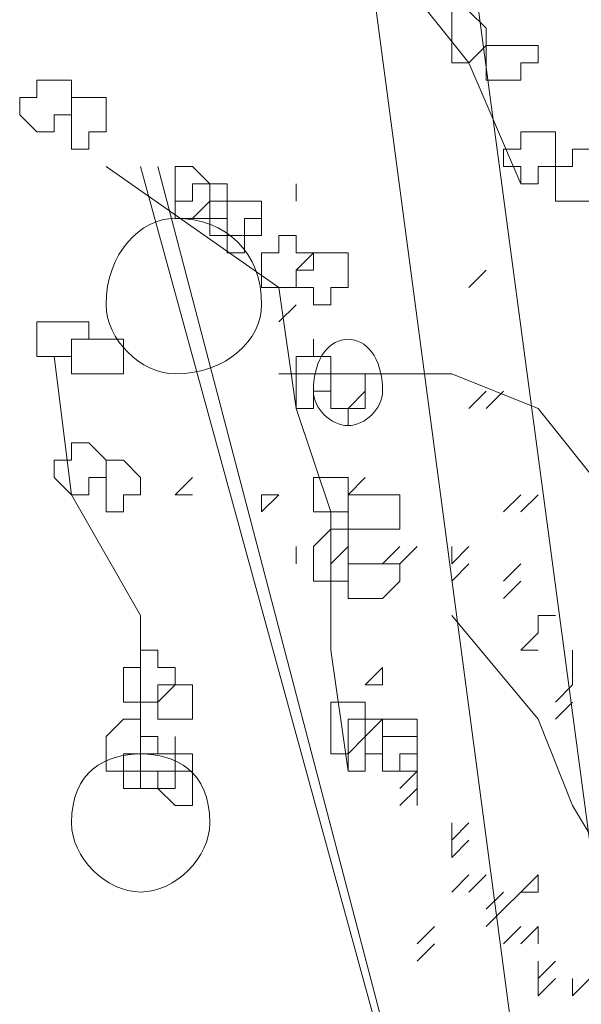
# Model space of a CAD drawing. Header units: millimetres. Extents: x 16698 to 93787, y -21104 to 39413.
# Tile 126 of 256: x 25713.09 to 25718.46, y 9753.55 to 9762.98. Entities that reach past the tile are written whole.
import ezdxf

# ---------------------------------------------------------------- set-up
doc = ezdxf.new("R2010")
doc.units = ezdxf.units.MM
doc.layers.add('_MODUS - zielen', color=66, linetype='Continuous', lineweight=9)

msp = doc.modelspace()

# ---------------------------------------------------------------- linework, layer by layer
at = {"layer": '_MODUS - zielen', "transparency": 33554687}
for points in [[(25715.73455, 9776.13425), (25719.54021, 9747.67454), (25719.54021, 9747.67454)], [(25715.73455, 9776.13425), (25719.54021, 9747.67454), (25719.54021, 9747.67454)], [(25715.40363, 9771.33581), (25718.54743, 9747.67454), (25718.54743, 9747.67454)], [(25715.40363, 9771.33581), (25718.54743, 9747.67454), (25718.54743, 9747.67454)], [(25713.41807, 9767.53015), (25715.73455, 9767.53015), (25715.90002, 9765.21366), (25716.06548, 9764.22088), (25717.38919, 9762.56625), (25717.88558, 9761.408)], [(25713.91446, 9761.57347), (25715.56909, 9760.41522), (25715.73455, 9759.25698), (25716.06548, 9758.2642)], [(25714.24538, 9761.57347), (25718.05104, 9747.67454), (25714.41085, 9761.57347)], [(25715.73455, 9761.24254), (25715.73455, 9761.408), (25715.73455, 9761.408)], [(25717.38919, 9760.41522), (25717.55465, 9760.58069), (25717.55465, 9760.58069)], [(25717.38919, 9760.41522), (25717.55465, 9760.58069), (25717.55465, 9760.58069)], [(25717.38919, 9760.41522), (25717.55465, 9760.58069), (25717.55465, 9760.58069)], [(25715.56909, 9760.0843), (25715.73455, 9760.24976), (25715.73455, 9760.24976)], [(25713.41807, 9759.75337), (25713.58353, 9758.42966), (25713.58353, 9758.42966)], [(25725.33143, 9747.50907), (25724.50412, 9749.6601), (25724.00773, 9750.65288), (25722.68402, 9751.97659), (25722.18763, 9752.8039), (25721.19485, 9754.29307), (25720.20207, 9755.61678), (25719.37475, 9757.10595), (25718.7129, 9758.42966), (25718.05104, 9759.25698), (25717.22373, 9759.58791), (25716.39641, 9759.58791), (25715.56909, 9759.58791)], [(25716.23094, 9759.25698), (25716.39641, 9759.42244), (25716.39641, 9759.42244)], [(25717.38919, 9759.25698), (25717.55465, 9759.42244), (25717.55465, 9759.42244)], [(25717.38919, 9759.25698), (25717.55465, 9759.42244), (25717.55465, 9759.42244)], [(25717.55465, 9759.25698), (25717.72012, 9759.42244), (25717.72012, 9759.42244)], [(25714.57631, 9758.42966), (25714.74177, 9758.59512), (25714.74177, 9758.59512)], [(25714.57631, 9758.42966), (25714.74177, 9758.59512), (25714.74177, 9758.59512)], [(25716.23094, 9758.42966), (25716.39641, 9758.59512), (25716.39641, 9758.59512)], [(25713.58353, 9758.42966), (25714.24538, 9757.27142), (25714.24538, 9755.61678)], [(25714.57631, 9758.42966), (25714.74177, 9758.42966), (25714.74177, 9758.42966)], [(25714.57631, 9758.42966), (25714.74177, 9758.42966), (25714.74177, 9758.42966)], [(25714.57631, 9758.42966), (25714.74177, 9758.42966), (25714.74177, 9758.42966)], [(25715.40363, 9758.2642), (25715.40363, 9758.42966), (25715.40363, 9758.42966)], [(25715.40363, 9758.42966), (25715.56909, 9758.42966), (25715.56909, 9758.42966)], [(25715.40363, 9758.2642), (25715.56909, 9758.42966), (25715.56909, 9758.42966)], [(25715.40363, 9758.2642), (25715.40363, 9758.42966), (25715.40363, 9758.42966)], [(25717.72012, 9758.2642), (25717.88558, 9758.42966), (25717.88558, 9758.42966)], [(25717.72012, 9758.2642), (25717.88558, 9758.42966), (25717.88558, 9758.42966)], [(25717.72012, 9758.2642), (25717.88558, 9758.42966), (25717.88558, 9758.42966)], [(25717.72012, 9758.2642), (25717.88558, 9758.42966), (25717.88558, 9758.42966)], [(25717.88558, 9758.2642), (25718.05104, 9758.42966), (25718.05104, 9758.42966)], [(25717.88558, 9758.2642), (25718.05104, 9758.42966), (25718.05104, 9758.42966)], [(25716.06548, 9758.2642), (25716.06548, 9756.94049), (25716.23094, 9755.78225)], [(25715.73455, 9757.76781), (25715.73455, 9757.93327), (25715.73455, 9757.93327)], [(25715.73455, 9757.76781), (25715.73455, 9757.93327), (25715.73455, 9757.93327)], [(25715.73455, 9757.76781), (25715.73455, 9757.93327), (25715.73455, 9757.93327)], [(25715.73455, 9757.76781), (25715.73455, 9757.93327), (25715.73455, 9757.93327)], [(25715.73455, 9757.76781), (25715.73455, 9757.93327), (25715.73455, 9757.93327)], [(25716.06548, 9757.76781), (25716.23094, 9757.93327), (25716.23094, 9757.93327)], [(25716.06548, 9757.76781), (25716.23094, 9757.93327), (25716.23094, 9757.93327)], [(25716.06548, 9757.76781), (25716.23094, 9757.93327), (25716.23094, 9757.93327)], [(25716.06548, 9757.76781), (25716.23094, 9757.93327), (25716.23094, 9757.93327)], [(25716.06548, 9757.76781), (25716.23094, 9757.93327), (25716.23094, 9757.93327)], [(25716.56187, 9757.76781), (25716.72733, 9757.93327), (25716.72733, 9757.93327)], [(25716.56187, 9757.76781), (25716.72733, 9757.93327), (25716.72733, 9757.93327)], [(25716.72733, 9757.76781), (25716.8928, 9757.93327), (25716.8928, 9757.93327)], [(25716.72733, 9757.76781), (25716.8928, 9757.93327), (25716.8928, 9757.93327)], [(25716.72733, 9757.76781), (25716.8928, 9757.93327), (25716.8928, 9757.93327)], [(25716.72733, 9757.76781), (25716.8928, 9757.93327), (25716.8928, 9757.93327)], [(25716.72733, 9757.76781), (25716.8928, 9757.93327), (25716.8928, 9757.93327)], [(25716.72733, 9757.76781), (25716.8928, 9757.93327), (25716.8928, 9757.93327)], [(25716.72733, 9757.76781), (25716.8928, 9757.93327), (25716.8928, 9757.93327)], [(25716.72733, 9757.76781), (25716.8928, 9757.93327), (25716.8928, 9757.93327)], [(25717.22373, 9757.76781), (25717.22373, 9757.93327), (25717.22373, 9757.93327)], [(25717.22373, 9757.76781), (25717.38919, 9757.93327), (25717.38919, 9757.93327)], [(25717.22373, 9757.60234), (25717.38919, 9757.76781), (25717.38919, 9757.76781)], [(25717.72012, 9757.60234), (25717.88558, 9757.76781), (25717.88558, 9757.76781)], [(25717.72012, 9757.60234), (25717.88558, 9757.76781), (25717.88558, 9757.76781)], [(25717.72012, 9757.60234), (25717.88558, 9757.76781), (25717.88558, 9757.76781)], [(25717.72012, 9757.43688), (25717.88558, 9757.60234), (25717.88558, 9757.60234)], [(25717.72012, 9757.43688), (25717.88558, 9757.60234), (25717.88558, 9757.60234)], [(25725.33143, 9747.67454), (25722.68402, 9750.48742), (25721.52578, 9751.4802), (25720.36753, 9752.8039), (25721.19485, 9754.29307), (25718.87836, 9754.624), (25718.38197, 9755.45132), (25718.05104, 9756.27864), (25717.22373, 9757.27142)], [(25718.05104, 9757.10595), (25718.05104, 9757.27142), (25718.05104, 9757.27142)], [(25718.05104, 9757.10595), (25718.05104, 9757.27142), (25718.05104, 9757.27142)], [(25718.05104, 9757.27142), (25718.21651, 9757.27142), (25718.21651, 9757.27142)], [(25717.88558, 9756.94049), (25718.05104, 9757.10595), (25718.05104, 9757.10595)], [(25717.88558, 9756.94049), (25718.05104, 9757.10595), (25718.05104, 9757.10595)], [(25717.88558, 9756.94049), (25718.05104, 9756.94049), (25718.05104, 9756.94049)], [(25717.88558, 9756.94049), (25718.05104, 9756.94049), (25718.05104, 9756.94049)], [(25717.88558, 9756.94049), (25718.05104, 9756.94049), (25718.05104, 9756.94049)], [(25717.88558, 9756.94049), (25718.05104, 9756.94049), (25718.05104, 9756.94049)], [(25718.38197, 9756.77503), (25718.38197, 9756.94049), (25718.38197, 9756.94049)], [(25718.38197, 9756.77503), (25718.38197, 9756.94049), (25718.38197, 9756.94049)], [(25716.39641, 9756.60956), (25716.56187, 9756.77503), (25716.56187, 9756.77503)], [(25716.39641, 9756.60956), (25716.56187, 9756.77503), (25716.56187, 9756.77503)], [(25716.39641, 9756.60956), (25716.56187, 9756.77503), (25716.56187, 9756.77503)], [(25716.56187, 9756.60956), (25716.56187, 9756.77503), (25716.56187, 9756.77503)], [(25718.38197, 9756.60956), (25718.38197, 9756.77503), (25718.38197, 9756.77503)], [(25716.39641, 9756.60956), (25716.56187, 9756.60956), (25716.56187, 9756.60956)], [(25718.21651, 9756.4441), (25718.38197, 9756.60956), (25718.38197, 9756.60956)], [(25718.21651, 9756.4441), (25718.38197, 9756.60956), (25718.38197, 9756.60956)], [(25718.21651, 9756.4441), (25718.38197, 9756.60956), (25718.38197, 9756.60956)], [(25718.21651, 9756.27864), (25718.38197, 9756.4441), (25718.38197, 9756.4441)], [(25716.72733, 9755.61678), (25716.8928, 9755.78225), (25716.8928, 9755.78225)], [(25716.72733, 9755.61678), (25716.8928, 9755.78225), (25716.8928, 9755.78225)], [(25716.72733, 9755.61678), (25716.8928, 9755.78225), (25716.8928, 9755.78225)], [(25716.72733, 9755.61678), (25716.8928, 9755.78225), (25716.8928, 9755.78225)], [(25716.8928, 9755.61678), (25716.8928, 9755.78225), (25716.8928, 9755.78225)], [(25716.72733, 9755.45132), (25716.8928, 9755.61678), (25716.8928, 9755.61678)], [(25716.72733, 9755.45132), (25716.8928, 9755.61678), (25716.8928, 9755.61678)], [(25716.72733, 9755.45132), (25716.8928, 9755.61678), (25716.8928, 9755.61678)], [(25716.72733, 9755.45132), (25716.8928, 9755.61678), (25716.8928, 9755.61678)], [(25716.8928, 9755.45132), (25716.8928, 9755.61678), (25716.8928, 9755.61678)], [(25717.22373, 9755.12039), (25717.38919, 9755.28586), (25717.38919, 9755.28586)], [(25717.22373, 9755.12039), (25717.38919, 9755.28586), (25717.38919, 9755.28586)], [(25717.22373, 9755.12039), (25717.38919, 9755.28586), (25717.38919, 9755.28586)], [(25717.22373, 9755.12039), (25717.38919, 9755.28586), (25717.38919, 9755.28586)], [(25717.22373, 9755.12039), (25717.22373, 9755.28586), (25717.22373, 9755.28586)], [(25717.22373, 9755.12039), (25717.38919, 9755.28586), (25717.38919, 9755.28586)], [(25717.22373, 9754.95493), (25717.38919, 9755.12039), (25717.38919, 9755.12039)], [(25717.22373, 9754.95493), (25717.38919, 9755.12039), (25717.38919, 9755.12039)], [(25717.22373, 9754.95493), (25717.38919, 9755.12039), (25717.38919, 9755.12039)], [(25717.22373, 9754.95493), (25717.38919, 9755.12039), (25717.38919, 9755.12039)], [(25717.22373, 9754.95493), (25717.38919, 9755.12039), (25717.38919, 9755.12039)], [(25717.22373, 9754.95493), (25717.38919, 9755.12039), (25717.38919, 9755.12039)], [(25717.22373, 9754.95493), (25717.38919, 9755.12039), (25717.38919, 9755.12039)], [(25717.22373, 9754.95493), (25717.22373, 9755.12039), (25717.22373, 9755.12039)], [(25717.22373, 9754.624), (25717.38919, 9754.78947), (25717.38919, 9754.78947)], [(25717.22373, 9754.624), (25717.38919, 9754.78947), (25717.38919, 9754.78947)], [(25717.22373, 9754.624), (25717.38919, 9754.78947), (25717.38919, 9754.78947)], [(25717.38919, 9754.624), (25717.55465, 9754.78947), (25717.55465, 9754.78947)], [(25717.88558, 9754.624), (25718.05104, 9754.78947), (25718.05104, 9754.78947)], [(25717.88558, 9754.624), (25718.05104, 9754.78947), (25718.05104, 9754.78947)], [(25718.05104, 9754.624), (25718.05104, 9754.78947), (25718.05104, 9754.78947)], [(25717.55465, 9754.45854), (25717.72012, 9754.624), (25717.72012, 9754.624)], [(25717.55465, 9754.45854), (25717.72012, 9754.624), (25717.72012, 9754.624)], [(25717.72012, 9754.45854), (25717.88558, 9754.624), (25717.88558, 9754.624)], [(25717.88558, 9754.624), (25718.05104, 9754.624), (25718.05104, 9754.624)], [(25717.55465, 9754.29307), (25717.72012, 9754.45854), (25717.72012, 9754.45854)], [(25716.8928, 9754.12761), (25717.05826, 9754.29307), (25717.05826, 9754.29307)], [(25717.72012, 9754.12761), (25717.88558, 9754.29307), (25717.88558, 9754.29307)], [(25717.72012, 9754.12761), (25717.88558, 9754.29307), (25717.88558, 9754.29307)], [(25717.88558, 9754.12761), (25718.05104, 9754.29307), (25718.05104, 9754.29307)], [(25717.88558, 9754.12761), (25718.05104, 9754.29307), (25718.05104, 9754.29307)], [(25717.88558, 9754.12761), (25718.05104, 9754.29307), (25718.05104, 9754.29307)], [(25717.88558, 9754.12761), (25718.05104, 9754.29307), (25718.05104, 9754.29307)], [(25718.05104, 9754.12761), (25718.05104, 9754.29307), (25718.05104, 9754.29307)], [(25716.8928, 9753.96215), (25717.05826, 9754.12761), (25717.05826, 9754.12761)], [(25716.8928, 9753.96215), (25717.05826, 9754.12761), (25717.05826, 9754.12761)], [(25718.05104, 9753.79668), (25718.05104, 9753.96215), (25718.05104, 9753.96215)], [(25718.05104, 9753.79668), (25718.21651, 9753.96215), (25718.21651, 9753.96215)], [(25718.05104, 9753.63122), (25718.21651, 9753.79668), (25718.21651, 9753.79668)], [(25718.05104, 9753.63122), (25718.05104, 9753.79668), (25718.05104, 9753.79668)], [(25718.38197, 9753.63122), (25718.38197, 9753.79668), (25718.38197, 9753.79668)], [(25718.38197, 9753.63122), (25718.54743, 9753.79668), (25718.54743, 9753.79668)], [(25718.38197, 9753.63122), (25718.38197, 9753.79668), (25718.38197, 9753.79668)], [(25718.38197, 9753.63122), (25718.38197, 9753.79668), (25718.38197, 9753.79668)], [(25718.38197, 9753.63122), (25718.54743, 9753.79668), (25718.54743, 9753.79668)], [(25718.38197, 9753.63122), (25718.38197, 9753.79668), (25718.38197, 9753.79668)]]:
    msp.add_lwpolyline(points, dxfattribs=at)
for points in [[(25717.38919, 9763.06264), (25717.55465, 9762.89717), (25717.55465, 9762.73171), (25717.55465, 9762.73171), (25717.38919, 9762.56625), (25717.38919, 9762.56625), (25717.22373, 9762.56625), (25717.22373, 9762.73171), (25717.22373, 9762.73171), (25717.22373, 9762.89717), (25717.22373, 9763.06264)], [(25717.88558, 9762.73171), (25717.88558, 9762.73171), (25718.05104, 9762.73171), (25718.05104, 9762.56625), (25717.88558, 9762.56625), (25717.88558, 9762.56625), (25717.88558, 9762.40078), (25717.72012, 9762.40078), (25717.72012, 9762.40078), (25717.55465, 9762.40078), (25717.55465, 9762.56625), (25717.55465, 9762.56625), (25717.55465, 9762.73171), (25717.55465, 9762.73171), (25717.72012, 9762.73171), (25717.72012, 9762.73171)], [(25713.41807, 9762.40078), (25713.58353, 9762.40078), (25713.58353, 9762.23532), (25713.58353, 9762.23532), (25713.58353, 9762.06986), (25713.41807, 9762.06986), (25713.41807, 9761.90439), (25713.2526, 9761.90439), (25713.2526, 9761.90439), (25713.08714, 9762.06986), (25713.08714, 9762.23532), (25713.08714, 9762.23532), (25713.2526, 9762.23532), (25713.2526, 9762.40078), (25713.2526, 9762.40078)], [(25713.74899, 9762.23532), (25713.91446, 9762.23532), (25713.91446, 9762.06986), (25713.91446, 9761.90439), (25713.91446, 9761.90439), (25713.74899, 9761.90439), (25713.74899, 9761.73893), (25713.58353, 9761.73893), (25713.58353, 9761.73893), (25713.58353, 9761.90439), (25713.58353, 9761.90439), (25713.58353, 9762.06986), (25713.58353, 9762.23532), (25713.58353, 9762.23532)], [(25718.05104, 9761.90439), (25718.21651, 9761.90439), (25718.21651, 9761.73893), (25718.21651, 9761.57347), (25718.21651, 9761.57347), (25718.05104, 9761.57347), (25718.05104, 9761.408), (25718.05104, 9761.408), (25717.88558, 9761.408), (25717.88558, 9761.57347), (25717.72012, 9761.57347), (25717.72012, 9761.57347), (25717.72012, 9761.73893), (25717.88558, 9761.73893), (25717.88558, 9761.90439)], [(25718.38197, 9761.73893), (25718.54743, 9761.73893), (25718.54743, 9761.57347), (25718.54743, 9761.57347), (25718.54743, 9761.408), (25718.54743, 9761.24254), (25718.38197, 9761.24254), (25718.38197, 9761.24254), (25718.38197, 9761.24254), (25718.38197, 9761.24254), (25718.21651, 9761.24254), (25718.21651, 9761.408), (25718.21651, 9761.57347), (25718.21651, 9761.57347), (25718.38197, 9761.57347)], [(25714.74177, 9761.57347), (25714.90724, 9761.408), (25714.90724, 9761.24254), (25714.90724, 9761.24254), (25714.74177, 9761.07708), (25714.74177, 9761.07708), (25714.57631, 9761.07708), (25714.57631, 9761.24254), (25714.57631, 9761.24254), (25714.57631, 9761.408), (25714.57631, 9761.57347)], [(25714.90724, 9761.408), (25715.0727, 9761.408), (25715.0727, 9761.24254), (25715.0727, 9761.24254), (25715.0727, 9761.07708), (25714.90724, 9761.07708), (25714.90724, 9761.07708), (25714.74177, 9761.07708), (25714.74177, 9761.07708), (25714.74177, 9761.07708), (25714.57631, 9761.07708), (25714.57631, 9761.24254), (25714.57631, 9761.24254), (25714.74177, 9761.24254), (25714.74177, 9761.408), (25714.74177, 9761.408)], [(25715.23816, 9761.24254), (25715.23816, 9761.24254), (25715.40363, 9761.24254), (25715.40363, 9761.07708), (25715.23816, 9761.07708), (25715.23816, 9761.07708), (25715.23816, 9760.91161), (25715.0727, 9760.91161), (25715.0727, 9760.91161), (25714.90724, 9760.91161), (25714.90724, 9761.07708), (25714.90724, 9761.07708), (25714.90724, 9761.24254), (25714.90724, 9761.24254), (25715.0727, 9761.24254), (25715.0727, 9761.24254)], [(25715.23816, 9761.24254), (25715.40363, 9761.24254), (25715.40363, 9761.07708), (25715.40363, 9761.07708), (25715.40363, 9760.91161), (25715.23816, 9760.91161), (25715.23816, 9760.74615), (25715.0727, 9760.74615), (25715.0727, 9760.91161), (25715.0727, 9761.07708), (25715.0727, 9761.07708), (25715.0727, 9761.24254), (25715.0727, 9761.24254), (25715.0727, 9761.24254)], [(25715.73455, 9760.91161), (25715.73455, 9760.74615), (25715.90002, 9760.74615), (25715.90002, 9760.74615), (25715.73455, 9760.58069), (25715.73455, 9760.41522), (25715.73455, 9760.41522), (25715.56909, 9760.41522), (25715.40363, 9760.41522), (25715.40363, 9760.58069), (25715.40363, 9760.74615), (25715.40363, 9760.74615), (25715.56909, 9760.74615), (25715.56909, 9760.91161)], [(25716.06548, 9760.74615), (25716.23094, 9760.74615), (25716.23094, 9760.58069), (25716.23094, 9760.41522), (25716.23094, 9760.41522), (25716.06548, 9760.41522), (25716.06548, 9760.24976), (25715.90002, 9760.24976), (25715.90002, 9760.24976), (25715.90002, 9760.41522), (25715.73455, 9760.41522), (25715.73455, 9760.41522), (25715.73455, 9760.58069), (25715.90002, 9760.58069), (25715.90002, 9760.74615), (25715.90002, 9760.74615)], [(25713.58353, 9760.0843), (25713.74899, 9760.0843), (25713.74899, 9759.91883), (25713.58353, 9759.91883), (25713.58353, 9759.75337), (25713.58353, 9759.75337), (25713.41807, 9759.75337), (25713.2526, 9759.75337), (25713.2526, 9759.91883), (25713.2526, 9759.91883), (25713.2526, 9760.0843), (25713.41807, 9760.0843), (25713.41807, 9760.0843)], [(25713.91446, 9759.91883), (25714.07992, 9759.91883), (25714.07992, 9759.91883), (25714.07992, 9759.75337), (25714.07992, 9759.58791), (25713.91446, 9759.58791), (25713.91446, 9759.58791), (25713.91446, 9759.58791), (25713.74899, 9759.58791), (25713.74899, 9759.58791), (25713.58353, 9759.58791), (25713.58353, 9759.75337), (25713.58353, 9759.91883), (25713.74899, 9759.91883), (25713.74899, 9759.91883)], [(25715.90002, 9759.75337), (25716.06548, 9759.75337), (25716.06548, 9759.58791), (25716.06548, 9759.58791), (25716.06548, 9759.42244), (25715.90002, 9759.42244), (25715.90002, 9759.25698), (25715.90002, 9759.25698), (25715.73455, 9759.25698), (25715.73455, 9759.42244), (25715.73455, 9759.42244), (25715.73455, 9759.58791), (25715.73455, 9759.58791), (25715.73455, 9759.58791), (25715.73455, 9759.75337), (25715.90002, 9759.75337), (25715.90002, 9759.91883), (25715.90002, 9759.91883)], [(25715.90002, 9759.75337), (25716.06548, 9759.75337), (25716.06548, 9759.58791), (25716.06548, 9759.58791), (25716.06548, 9759.42244), (25715.90002, 9759.42244), (25715.90002, 9759.25698), (25715.90002, 9759.25698), (25715.73455, 9759.25698), (25715.73455, 9759.42244), (25715.73455, 9759.42244), (25715.73455, 9759.58791), (25715.73455, 9759.58791), (25715.73455, 9759.58791), (25715.73455, 9759.75337), (25715.90002, 9759.75337), (25715.90002, 9759.91883), (25715.90002, 9759.91883)], [(25716.23094, 9759.58791), (25716.39641, 9759.58791), (25716.39641, 9759.58791), (25716.39641, 9759.42244), (25716.39641, 9759.25698), (25716.39641, 9759.25698), (25716.23094, 9759.25698), (25716.23094, 9759.09152), (25716.23094, 9759.25698), (25716.06548, 9759.25698), (25716.06548, 9759.25698), (25716.06548, 9759.42244), (25716.06548, 9759.58791)], [(25716.23094, 9759.58791), (25716.39641, 9759.58791), (25716.39641, 9759.58791), (25716.39641, 9759.42244), (25716.39641, 9759.25698), (25716.39641, 9759.25698), (25716.23094, 9759.25698), (25716.23094, 9759.09152), (25716.23094, 9759.25698), (25716.06548, 9759.25698), (25716.06548, 9759.25698), (25716.06548, 9759.42244), (25716.06548, 9759.58791)], [(25713.74899, 9758.92605), (25713.91446, 9758.76059), (25713.91446, 9758.59512), (25713.91446, 9758.59512), (25713.74899, 9758.59512), (25713.74899, 9758.42966), (25713.58353, 9758.42966), (25713.58353, 9758.42966), (25713.41807, 9758.59512), (25713.41807, 9758.59512), (25713.41807, 9758.76059), (25713.58353, 9758.76059), (25713.58353, 9758.92605), (25713.58353, 9758.92605)], [(25714.07992, 9758.76059), (25714.24538, 9758.59512), (25714.24538, 9758.59512), (25714.24538, 9758.42966), (25714.24538, 9758.42966), (25714.07992, 9758.42966), (25714.07992, 9758.2642), (25713.91446, 9758.2642), (25713.91446, 9758.42966), (25713.91446, 9758.42966), (25713.91446, 9758.59512), (25713.91446, 9758.59512), (25713.91446, 9758.59512), (25713.91446, 9758.76059)], [(25716.23094, 9758.59512), (25716.23094, 9758.59512), (25716.23094, 9758.59512), (25716.23094, 9758.42966), (25716.23094, 9758.42966), (25716.23094, 9758.2642), (25716.23094, 9758.2642), (25716.06548, 9758.2642), (25715.90002, 9758.2642), (25715.90002, 9758.42966), (25715.90002, 9758.42966), (25715.90002, 9758.59512), (25716.06548, 9758.59512)], [(25716.56187, 9758.42966), (25716.72733, 9758.42966), (25716.72733, 9758.2642), (25716.72733, 9758.09873), (25716.56187, 9758.09873), (25716.56187, 9758.09873), (25716.56187, 9758.09873), (25716.39641, 9758.09873), (25716.23094, 9758.09873), (25716.23094, 9758.09873), (25716.23094, 9758.2642), (25716.23094, 9758.42966), (25716.39641, 9758.42966)], [(25716.23094, 9758.09873), (25716.23094, 9758.09873), (25716.23094, 9757.93327), (25716.23094, 9757.76781), (25716.23094, 9757.76781), (25716.23094, 9757.60234), (25716.23094, 9757.60234), (25716.06548, 9757.60234), (25715.90002, 9757.60234), (25715.90002, 9757.76781), (25715.90002, 9757.76781), (25715.90002, 9757.93327), (25716.06548, 9758.09873)], [(25716.56187, 9757.76781), (25716.72733, 9757.76781), (25716.72733, 9757.76781), (25716.72733, 9757.60234), (25716.56187, 9757.43688), (25716.56187, 9757.43688), (25716.39641, 9757.43688), (25716.23094, 9757.43688), (25716.23094, 9757.60234), (25716.23094, 9757.76781), (25716.39641, 9757.76781)], [(25714.41085, 9756.94049), (25714.41085, 9756.77503), (25714.57631, 9756.77503), (25714.57631, 9756.60956), (25714.57631, 9756.60956), (25714.41085, 9756.60956), (25714.41085, 9756.4441), (25714.24538, 9756.4441), (25714.24538, 9756.4441), (25714.07992, 9756.4441), (25714.07992, 9756.60956), (25714.07992, 9756.60956), (25714.07992, 9756.77503), (25714.24538, 9756.77503), (25714.24538, 9756.94049), (25714.24538, 9756.94049)], [(25714.74177, 9756.60956), (25714.74177, 9756.60956), (25714.74177, 9756.60956), (25714.74177, 9756.4441), (25714.74177, 9756.27864), (25714.74177, 9756.27864), (25714.74177, 9756.27864), (25714.57631, 9756.27864), (25714.57631, 9756.27864), (25714.57631, 9756.27864), (25714.41085, 9756.27864), (25714.41085, 9756.4441), (25714.57631, 9756.60956), (25714.57631, 9756.60956), (25714.57631, 9756.60956)], [(25716.39641, 9756.4441), (25716.39641, 9756.27864), (25716.39641, 9756.27864), (25716.39641, 9756.11317), (25716.23094, 9755.94771), (25716.23094, 9755.94771), (25716.06548, 9755.94771), (25716.06548, 9756.11317), (25716.06548, 9756.27864), (25716.06548, 9756.27864), (25716.06548, 9756.4441), (25716.23094, 9756.4441), (25716.23094, 9756.4441)], [(25714.24538, 9756.27864), (25714.24538, 9756.11317), (25714.41085, 9756.11317), (25714.41085, 9755.94771), (25714.24538, 9755.94771), (25714.24538, 9755.94771), (25714.24538, 9755.78225), (25714.24538, 9755.78225), (25714.07992, 9755.78225), (25713.91446, 9755.78225), (25713.91446, 9755.94771), (25713.91446, 9755.94771), (25713.91446, 9756.11317), (25714.07992, 9756.27864)], [(25716.56187, 9756.27864), (25716.56187, 9756.27864), (25716.56187, 9756.27864), (25716.56187, 9756.11317), (25716.56187, 9755.94771), (25716.56187, 9755.94771), (25716.56187, 9755.94771), (25716.39641, 9755.94771), (25716.39641, 9755.78225), (25716.23094, 9755.78225), (25716.23094, 9755.94771), (25716.23094, 9755.94771), (25716.23094, 9755.94771), (25716.23094, 9756.11317), (25716.23094, 9756.27864), (25716.23094, 9756.27864), (25716.39641, 9756.27864)], [(25716.72733, 9756.27864), (25716.72733, 9756.27864), (25716.8928, 9756.27864), (25716.8928, 9756.11317), (25716.8928, 9755.94771), (25716.72733, 9755.94771), (25716.72733, 9755.78225), (25716.56187, 9755.78225), (25716.56187, 9755.78225), (25716.56187, 9755.94771), (25716.39641, 9755.94771), (25716.39641, 9755.94771), (25716.39641, 9756.11317), (25716.56187, 9756.27864), (25716.56187, 9756.27864)], [(25714.57631, 9755.94771), (25714.74177, 9755.94771), (25714.74177, 9755.94771), (25714.74177, 9755.78225), (25714.74177, 9755.78225), (25714.57631, 9755.78225), (25714.57631, 9755.61678), (25714.57631, 9755.61678), (25714.41085, 9755.61678), (25714.41085, 9755.78225), (25714.24538, 9755.78225), (25714.24538, 9755.78225), (25714.24538, 9755.94771), (25714.41085, 9755.94771), (25714.57631, 9755.94771), (25714.57631, 9756.11317), (25714.57631, 9756.11317)], [(25716.8928, 9756.11317), (25716.8928, 9756.11317), (25716.8928, 9755.94771), (25716.8928, 9755.94771), (25716.8928, 9755.78225), (25716.8928, 9755.78225), (25716.72733, 9755.78225), (25716.56187, 9755.78225), (25716.56187, 9755.78225), (25716.56187, 9755.78225), (25716.56187, 9755.94771), (25716.56187, 9755.94771), (25716.56187, 9756.11317), (25716.72733, 9756.11317)], [(25714.41085, 9755.94771), (25714.57631, 9755.94771), (25714.57631, 9755.94771), (25714.57631, 9755.78225), (25714.57631, 9755.78225), (25714.41085, 9755.78225), (25714.41085, 9755.61678), (25714.24538, 9755.61678), (25714.24538, 9755.61678), (25714.07992, 9755.61678), (25714.07992, 9755.78225), (25714.07992, 9755.78225), (25714.07992, 9755.94771), (25714.24538, 9755.94771), (25714.24538, 9755.94771)], [(25714.74177, 9755.94771), (25714.74177, 9755.78225), (25714.74177, 9755.78225), (25714.74177, 9755.61678), (25714.74177, 9755.45132), (25714.74177, 9755.45132), (25714.57631, 9755.45132), (25714.57631, 9755.45132), (25714.57631, 9755.45132), (25714.41085, 9755.61678), (25714.41085, 9755.78225), (25714.57631, 9755.78225), (25714.57631, 9755.78225), (25714.57631, 9755.94771)]]:
    msp.add_lwpolyline(points, close=True, dxfattribs=at)
for points in [[(25713.91446, 9760.24976), (25713.91446, 9760.74615), (25714.24538, 9761.07708), (25714.57631, 9761.07708), (25714.57631, 9761.07708), (25715.0727, 9761.07708), (25715.40363, 9760.74615), (25715.40363, 9760.24976), (25715.40363, 9760.24976), (25715.40363, 9759.91883), (25715.0727, 9759.58791), (25714.57631, 9759.58791), (25714.57631, 9759.58791), (25714.24538, 9759.58791), (25713.91446, 9759.91883), (25713.91446, 9760.24976)], [(25715.90002, 9759.42244), (25715.90002, 9759.75337), (25716.06548, 9759.91883), (25716.23094, 9759.91883), (25716.23094, 9759.91883), (25716.39641, 9759.91883), (25716.56187, 9759.75337), (25716.56187, 9759.42244), (25716.56187, 9759.42244), (25716.56187, 9759.25698), (25716.39641, 9759.09152), (25716.23094, 9759.09152), (25716.23094, 9759.09152), (25716.06548, 9759.09152), (25715.90002, 9759.25698), (25715.90002, 9759.42244)], [(25713.58353, 9755.28586), (25713.58353, 9755.78225), (25713.91446, 9755.94771), (25714.24538, 9755.94771), (25714.24538, 9755.94771), (25714.57631, 9755.94771), (25714.90724, 9755.78225), (25714.90724, 9755.28586), (25714.90724, 9755.28586), (25714.90724, 9754.95493), (25714.57631, 9754.624), (25714.24538, 9754.624), (25714.24538, 9754.624), (25713.91446, 9754.624), (25713.58353, 9754.95493), (25713.58353, 9755.28586)]]:
    msp.add_open_spline(points, degree=3, knots=[0, 0, 0, 0, 0.0625, 0.0625, 0.0625, 0.062501, 0.125, 0.125, 0.125, 0.125001, 0.1875, 0.1875, 0.1875, 0.187501, 1, 1, 1, 1], dxfattribs=at)

doc.saveas('drawing.dxf')
